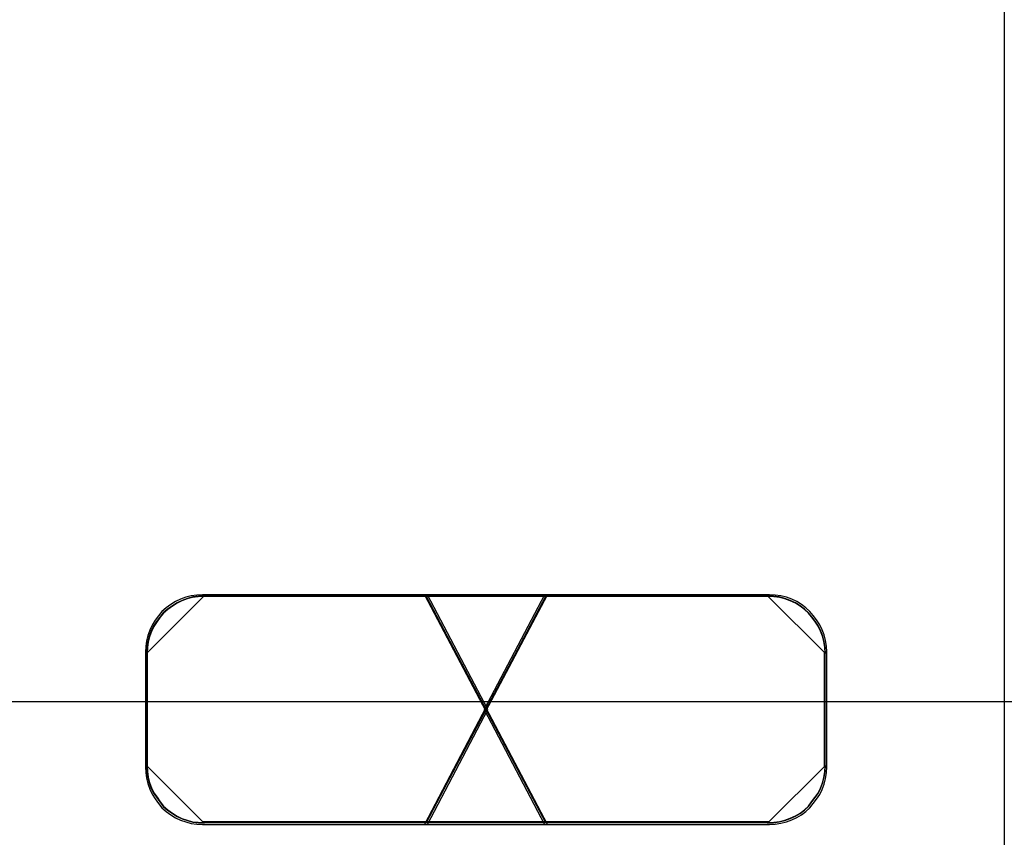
# Model space of a CAD drawing. Extents: x -631805 to -376315, y -40155 to 84873.
# Tile 82 of 256: x -618038 to -617863, y -31513 to -31368. Entities that reach past the tile are written whole.
import ezdxf

# ---------------------------------------------------------------- set-up
doc = ezdxf.new("R2010")
doc.units = 0
doc.header["$MEASUREMENT"] = 0
doc.layers.get('0').update_dxf_attribs({"color": 252})
doc.layers.add('30', color=7, linetype='Continuous')
doc.layers.add('45', color=8, linetype='Continuous')

# ---------------------------------------------------------------- blocks, each defined once
blk = doc.blocks.new('*U1011')
at = {"layer": '30', "color": 7}
blk.add_lwpolyline([(51.981526, -149.974543), (396.088727, -149.974543), (396.088727, -170.958374), (51.981526, -170.958374), (51.981526, -149.974543)], dxfattribs=at)
blk = doc.blocks.new('*A1018')
at = {"layer": '45', "color": 7}
blk.add_lwpolyline([(205.998799, -118.999294), (224.001988, -118.999294), (224.001988, -201.99453), (205.998799, -201.99453), (205.998799, -118.999294)], close=True, dxfattribs=at)
at = {"layer": '45', "color": 3}
for points in [[(213.758635, -173.135142), (214.826751, -171.091783), (213.758635, -169.054364), (209.757627, -169.054364), (209.657306, -169.060304), (209.556986, -169.072184), (209.462567, -169.095944), (209.368148, -169.131584), (209.27963, -169.173164), (209.197013, -169.226624), (209.114397, -169.286024), (209.037681, -169.351364), (208.978669, -169.428584), (208.919657, -169.505804), (208.860645, -169.594904), (208.819337, -169.684004), (208.78393, -169.779044), (208.760325, -169.874084), (208.748523, -169.975064), (208.742622, -170.070104), (208.742622, -172.113462), (208.748523, -172.214442), (208.760325, -172.315422), (208.78393, -172.410462), (208.819337, -172.505502), (208.860645, -172.594602), (208.919657, -172.677762), (208.978669, -172.760922), (209.037681, -172.838142), (209.114397, -172.903482), (209.197013, -172.962882), (209.27963, -173.016342), (209.368148, -173.057922), (209.462567, -173.087622), (209.556986, -173.117322), (209.657306, -173.129202), (209.757627, -173.135142), (213.758635, -173.135142)], [(213.758635, -173.135142), (214.826751, -171.091783), (213.758635, -169.054364), (209.757627, -169.054364), (209.657306, -169.060304), (209.556986, -169.072184), (209.462567, -169.095944), (209.368148, -169.131584), (209.27963, -169.173164), (209.197013, -169.226624), (209.114397, -169.286024), (209.037681, -169.351364), (208.978669, -169.428584), (208.919657, -169.505804), (208.860645, -169.594904), (208.819337, -169.684004), (208.78393, -169.779044), (208.760325, -169.874084), (208.748523, -169.975064), (208.742622, -170.070104), (208.742622, -172.113462), (208.748523, -172.214442), (208.760325, -172.315422), (208.78393, -172.410462), (208.819337, -172.505502), (208.860645, -172.594602), (208.919657, -172.677762), (208.978669, -172.760922), (209.037681, -172.838142), (209.114397, -172.903482), (209.197013, -172.962882), (209.27963, -173.016342), (209.368148, -173.057922), (209.462567, -173.087622), (209.556986, -173.117322), (209.657306, -173.129202), (209.757627, -173.135142), (213.758635, -173.135142)], [(213.758635, -173.135142), (214.826751, -171.091783), (213.758635, -169.054364), (209.757627, -169.054364), (209.657306, -169.060304), (209.556986, -169.072184), (209.462567, -169.095944), (209.368148, -169.131584), (209.27963, -169.173164), (209.197013, -169.226624), (209.114397, -169.286024), (209.037681, -169.351364), (208.978669, -169.428584), (208.919657, -169.505804), (208.860645, -169.594904), (208.819337, -169.684004), (208.78393, -169.779044), (208.760325, -169.874084), (208.748523, -169.975064), (208.742622, -170.070104), (208.742622, -172.113462), (208.748523, -172.214442), (208.760325, -172.315422), (208.78393, -172.410462), (208.819337, -172.505502), (208.860645, -172.594602), (208.919657, -172.677762), (208.978669, -172.760922), (209.037681, -172.838142), (209.114397, -172.903482), (209.197013, -172.962882), (209.27963, -173.016342), (209.368148, -173.057922), (209.462567, -173.087622), (209.556986, -173.117322), (209.657306, -173.129202), (209.757627, -173.135142), (213.758635, -173.135142)], [(213.758635, -169.054364), (209.757627, -169.054364), (209.657306, -169.060304), (209.556986, -169.072184), (209.462567, -169.095944), (209.368148, -169.131584), (209.27963, -169.173164), (209.197013, -169.226624), (209.114397, -169.286024), (209.037681, -169.351364), (208.978669, -169.428584), (208.919657, -169.505804), (208.860645, -169.594904), (208.819337, -169.684004), (208.78393, -169.779044), (208.760325, -169.874084), (208.748523, -169.975064), (208.742622, -170.070104), (208.742622, -172.113462), (208.748523, -172.214442), (208.760325, -172.315422), (208.78393, -172.410462), (208.819337, -172.505502), (208.860645, -172.594602), (208.919657, -172.677762), (208.978669, -172.760922), (209.037681, -172.838142), (209.114397, -172.903482), (209.197013, -172.962882), (209.27963, -173.016342), (209.368148, -173.057922), (209.462567, -173.087622), (209.556986, -173.117322), (209.657306, -173.129202), (209.757627, -173.135142), (213.758635, -173.135142), (214.826751, -171.091783), (213.758635, -169.054364)], [(214.826751, -171.091783), (213.758635, -169.054364), (209.757627, -169.054364), (209.657306, -169.060304), (209.556986, -169.072184), (209.462567, -169.095944), (209.368148, -169.131584), (209.27963, -169.173164), (209.197013, -169.226624), (209.114397, -169.286024), (209.037681, -169.351364), (208.978669, -169.428584), (208.919657, -169.505804), (208.860645, -169.594904), (208.819337, -169.684004), (208.78393, -169.779044), (208.760325, -169.874084), (208.748523, -169.975064), (208.742622, -170.070104), (208.742622, -172.113462), (208.748523, -172.214442), (208.760325, -172.315422), (208.78393, -172.410462), (208.819337, -172.505502), (208.860645, -172.594602), (208.919657, -172.677762), (208.978669, -172.760922), (209.037681, -172.838142), (209.114397, -172.903482), (209.197013, -172.962882), (209.27963, -173.016342), (209.368148, -173.057922), (209.462567, -173.087622), (209.556986, -173.117322), (209.657306, -173.129202), (209.757627, -173.135142), (213.758635, -173.135142), (214.826751, -171.091783)], [(213.758635, -173.135142), (214.826751, -171.091783), (213.758635, -169.054364), (209.757627, -169.054364), (209.657306, -169.060304), (209.556986, -169.072184), (209.462567, -169.095944), (209.368148, -169.131584), (209.27963, -169.173164), (209.197013, -169.226624), (209.114397, -169.286024), (209.037681, -169.351364), (208.978669, -169.428584), (208.919657, -169.505804), (208.860645, -169.594904), (208.819337, -169.684004), (208.78393, -169.779044), (208.760325, -169.874084), (208.748523, -169.975064), (208.742622, -170.070104), (208.742622, -172.113462), (208.748523, -172.214442), (208.760325, -172.315422), (208.78393, -172.410462), (208.819337, -172.505502), (208.860645, -172.594602), (208.919657, -172.677762), (208.978669, -172.760922), (209.037681, -172.838142), (209.114397, -172.903482), (209.197013, -172.962882), (209.27963, -173.016342), (209.368148, -173.057922), (209.462567, -173.087622), (209.556986, -173.117322), (209.657306, -173.129202), (209.757627, -173.135142), (213.758635, -173.135142)], [(209.78713, -169.075549), (209.68599, -169.081511), (209.58485, -169.093436), (209.489659, -169.117284), (209.394468, -169.153058), (209.305227, -169.194793), (209.221935, -169.248452), (209.138643, -169.308074), (209.061301, -169.373658), (209.001807, -169.451166), (208.942312, -169.528675), (208.882818, -169.618107), (208.841172, -169.70754), (208.805476, -169.802935), (208.781678, -169.89833), (208.769779, -169.999687), (208.76383, -170.095082), (209.78713, -169.075549)], [(213.737992, -173.103364), (214.794938, -171.091829), (213.737992, -169.086142), (209.778825, -169.086142), (209.679554, -169.091989), (209.580282, -169.103684), (209.486851, -169.127074), (209.393419, -169.162159), (209.305827, -169.203091), (209.224074, -169.255719), (209.142321, -169.314194), (209.066408, -169.378516), (209.008013, -169.454533), (208.949618, -169.530551), (208.891224, -169.618263), (208.850347, -169.705975), (208.81531, -169.799535), (208.791953, -169.893095), (208.780274, -169.992502), (208.774434, -170.086062), (208.774434, -172.097597), (208.780274, -172.197004), (208.791953, -172.296411), (208.81531, -172.389971), (208.850347, -172.483531), (208.891224, -172.571243), (208.949618, -172.653108), (209.008013, -172.734973), (209.066408, -172.81099), (209.142321, -172.875312), (209.224074, -172.933787), (209.305827, -172.986415), (209.393419, -173.027347), (209.486851, -173.056584), (209.580282, -173.085822), (209.679554, -173.097517), (209.778825, -173.103364), (213.737992, -173.103364)], [(213.737992, -173.103364), (214.794938, -171.091829), (213.737992, -169.086142), (209.778825, -169.086142), (209.679554, -169.091989), (209.580282, -169.103684), (209.486851, -169.127074), (209.393419, -169.162159), (209.305827, -169.203091), (209.224074, -169.255719), (209.142321, -169.314194), (209.066408, -169.378516), (209.008013, -169.454533), (208.949618, -169.530551), (208.891224, -169.618263), (208.850347, -169.705975), (208.81531, -169.799535), (208.791953, -169.893095), (208.780274, -169.992502), (208.774434, -170.086062), (208.774434, -172.097597), (208.780274, -172.197004), (208.791953, -172.296411), (208.81531, -172.389971), (208.850347, -172.483531), (208.891224, -172.571243), (208.949618, -172.653108), (209.008013, -172.734973), (209.066408, -172.81099), (209.142321, -172.875312), (209.224074, -172.933787), (209.305827, -172.986415), (209.393419, -173.027347), (209.486851, -173.056584), (209.580282, -173.085822), (209.679554, -173.097517), (209.778825, -173.103364), (213.737992, -173.103364)], [(213.737992, -173.103364), (214.794938, -171.091829), (213.737992, -169.086142), (209.778825, -169.086142), (209.679554, -169.091989), (209.580282, -169.103684), (209.486851, -169.127074), (209.393419, -169.162159), (209.305827, -169.203091), (209.224074, -169.255719), (209.142321, -169.314194), (209.066408, -169.378516), (209.008013, -169.454533), (208.949618, -169.530551), (208.891224, -169.618263), (208.850347, -169.705975), (208.81531, -169.799535), (208.791953, -169.893095), (208.780274, -169.992502), (208.774434, -170.086062), (208.774434, -172.097597), (208.780274, -172.197004), (208.791953, -172.296411), (208.81531, -172.389971), (208.850347, -172.483531), (208.891224, -172.571243), (208.949618, -172.653108), (209.008013, -172.734973), (209.066408, -172.81099), (209.142321, -172.875312), (209.224074, -172.933787), (209.305827, -172.986415), (209.393419, -173.027347), (209.486851, -173.056584), (209.580282, -173.085822), (209.679554, -173.097517), (209.778825, -173.103364), (213.737992, -173.103364)], [(213.737992, -169.086142), (209.778825, -169.086142), (209.679554, -169.091989), (209.580282, -169.103684), (209.486851, -169.127074), (209.393419, -169.162159), (209.305827, -169.203091), (209.224074, -169.255719), (209.142321, -169.314194), (209.066408, -169.378516), (209.008013, -169.454533), (208.949618, -169.530551), (208.891224, -169.618263), (208.850347, -169.705975), (208.81531, -169.799535), (208.791953, -169.893095), (208.780274, -169.992502), (208.774434, -170.086062), (208.774434, -172.097597), (208.780274, -172.197004), (208.791953, -172.296411), (208.81531, -172.389971), (208.850347, -172.483531), (208.891224, -172.571243), (208.949618, -172.653108), (209.008013, -172.734973), (209.066408, -172.81099), (209.142321, -172.875312), (209.224074, -172.933787), (209.305827, -172.986415), (209.393419, -173.027347), (209.486851, -173.056584), (209.580282, -173.085822), (209.679554, -173.097517), (209.778825, -173.103364), (213.737992, -173.103364), (214.794938, -171.091829), (213.737992, -169.086142)], [(214.794938, -171.091829), (213.737992, -169.086142), (209.778825, -169.086142), (209.679554, -169.091989), (209.580282, -169.103684), (209.486851, -169.127074), (209.393419, -169.162159), (209.305827, -169.203091), (209.224074, -169.255719), (209.142321, -169.314194), (209.066408, -169.378516), (209.008013, -169.454533), (208.949618, -169.530551), (208.891224, -169.618263), (208.850347, -169.705975), (208.81531, -169.799535), (208.791953, -169.893095), (208.780274, -169.992502), (208.774434, -170.086062), (208.774434, -172.097597), (208.780274, -172.197004), (208.791953, -172.296411), (208.81531, -172.389971), (208.850347, -172.483531), (208.891224, -172.571243), (208.949618, -172.653108), (209.008013, -172.734973), (209.066408, -172.81099), (209.142321, -172.875312), (209.224074, -172.933787), (209.305827, -172.986415), (209.393419, -173.027347), (209.486851, -173.056584), (209.580282, -173.085822), (209.679554, -173.097517), (209.778825, -173.103364), (213.737992, -173.103364), (214.794938, -171.091829)], [(213.737992, -173.103364), (214.794938, -171.091829), (213.737992, -169.086142), (209.778825, -169.086142), (209.679554, -169.091989), (209.580282, -169.103684), (209.486851, -169.127074), (209.393419, -169.162159), (209.305827, -169.203091), (209.224074, -169.255719), (209.142321, -169.314194), (209.066408, -169.378516), (209.008013, -169.454533), (208.949618, -169.530551), (208.891224, -169.618263), (208.850347, -169.705975), (208.81531, -169.799535), (208.791953, -169.893095), (208.780274, -169.992502), (208.774434, -170.086062), (208.774434, -172.097597), (208.780274, -172.197004), (208.791953, -172.296411), (208.81531, -172.389971), (208.850347, -172.483531), (208.891224, -172.571243), (208.949618, -172.653108), (209.008013, -172.734973), (209.066408, -172.81099), (209.142321, -172.875312), (209.224074, -172.933787), (209.305827, -172.986415), (209.393419, -173.027347), (209.486851, -173.056584), (209.580282, -173.085822), (209.679554, -173.097517), (209.778825, -173.103364), (213.737992, -173.103364)], [(219.818653, -169.075549), (209.768573, -169.075549), (219.818653, -169.075549)], [(213.702711, -169.054364), (214.793251, -171.122558), (215.889816, -169.054364), (213.702711, -169.054364)], [(215.889816, -169.054364), (213.702711, -169.054364), (214.793251, -171.122558), (215.889816, -169.054364)], [(214.793251, -171.122558), (215.889816, -169.054364), (213.702711, -169.054364), (214.793251, -171.122558)], [(215.889816, -169.054364), (213.702711, -169.054364), (214.793251, -171.122558), (215.889816, -169.054364)], [(215.889816, -169.054364), (213.702711, -169.054364), (214.793251, -171.122558), (215.889816, -169.054364)], [(215.889816, -169.054364), (213.702711, -169.054364), (214.793251, -171.122558), (215.889816, -169.054364)], [(215.889816, -169.054364), (213.702711, -169.054364), (214.793251, -171.122558), (215.889816, -169.054364)], [(213.72657, -169.075549), (215.865957, -173.111309), (213.72657, -169.075549)], [(215.865957, -169.075549), (213.72657, -173.111309), (215.865957, -169.075549)], [(213.734524, -169.086142), (214.793339, -171.090781), (215.858004, -169.086142), (213.734524, -169.086142)], [(215.858004, -169.086142), (213.734524, -169.086142), (214.793339, -171.090781), (215.858004, -169.086142)], [(214.793339, -171.090781), (215.858004, -169.086142), (213.734524, -169.086142), (214.793339, -171.090781)], [(215.858004, -169.086142), (213.734524, -169.086142), (214.793339, -171.090781), (215.858004, -169.086142)], [(215.858004, -169.086142), (213.734524, -169.086142), (214.793339, -171.090781), (215.858004, -169.086142)], [(215.858004, -169.086142), (213.734524, -169.086142), (214.793339, -171.090781), (215.858004, -169.086142)], [(215.858004, -169.086142), (213.734524, -169.086142), (214.793339, -171.090781), (215.858004, -169.086142)], [(214.760475, -171.091783), (215.834854, -173.135142), (219.831307, -173.135142), (219.931661, -173.129202), (220.032015, -173.111382), (220.132369, -173.087622), (220.22682, -173.051982), (220.321271, -173.010402), (220.403915, -172.962882), (220.480656, -172.903482), (220.551495, -172.838142), (220.610526, -172.760922), (220.669558, -172.683702), (220.72859, -172.600542), (220.769912, -172.511442), (220.805331, -172.416402), (220.828944, -172.321362), (220.846654, -172.220382), (220.852557, -172.113462), (220.852557, -170.070104), (220.846654, -169.969124), (220.828944, -169.868144), (220.805331, -169.767164), (220.769912, -169.678064), (220.72859, -169.588964), (220.669558, -169.499864), (220.610526, -169.422644), (220.551495, -169.351364), (220.480656, -169.286024), (220.403915, -169.226624), (220.321271, -169.173164), (220.22682, -169.131584), (220.132369, -169.095944), (220.032015, -169.072184), (219.931661, -169.060304), (219.831307, -169.054364), (215.834854, -169.054364), (214.760475, -171.091783)], [(219.831307, -169.054364), (215.834854, -169.054364), (214.760475, -171.091783), (215.834854, -173.135142), (219.831307, -173.135142), (219.931661, -173.129202), (220.032015, -173.111382), (220.132369, -173.087622), (220.22682, -173.051982), (220.321271, -173.010402), (220.403915, -172.962882), (220.480656, -172.903482), (220.551495, -172.838142), (220.610526, -172.760922), (220.669558, -172.683702), (220.72859, -172.600542), (220.769912, -172.511442), (220.805331, -172.416402), (220.828944, -172.321362), (220.846654, -172.220382), (220.852557, -172.113462), (220.852557, -170.070104), (220.846654, -169.969124), (220.828944, -169.868144), (220.805331, -169.767164), (220.769912, -169.678064), (220.72859, -169.588964), (220.669558, -169.499864), (220.610526, -169.422644), (220.551495, -169.351364), (220.480656, -169.286024), (220.403915, -169.226624), (220.321271, -169.173164), (220.22682, -169.131584), (220.132369, -169.095944), (220.032015, -169.072184), (219.931661, -169.060304), (219.831307, -169.054364)], [(214.760475, -171.091783), (215.834854, -173.135142), (219.831307, -173.135142), (219.931661, -173.129202), (220.032015, -173.111382), (220.132369, -173.087622), (220.22682, -173.051982), (220.321271, -173.010402), (220.403915, -172.962882), (220.480656, -172.903482), (220.551495, -172.838142), (220.610526, -172.760922), (220.669558, -172.683702), (220.72859, -172.600542), (220.769912, -172.511442), (220.805331, -172.416402), (220.828944, -172.321362), (220.846654, -172.220382), (220.852557, -172.113462), (220.852557, -170.070104), (220.846654, -169.969124), (220.828944, -169.868144), (220.805331, -169.767164), (220.769912, -169.678064), (220.72859, -169.588964), (220.669558, -169.499864), (220.610526, -169.422644), (220.551495, -169.351364), (220.480656, -169.286024), (220.403915, -169.226624), (220.321271, -169.173164), (220.22682, -169.131584), (220.132369, -169.095944), (220.032015, -169.072184), (219.931661, -169.060304), (219.831307, -169.054364), (215.834854, -169.054364), (214.760475, -171.091783)], [(215.834854, -169.054364), (214.760475, -171.091783), (215.834854, -173.135142), (219.831307, -173.135142), (219.931661, -173.129202), (220.032015, -173.111382), (220.132369, -173.087622), (220.22682, -173.051982), (220.321271, -173.010402), (220.403915, -172.962882), (220.480656, -172.903482), (220.551495, -172.838142), (220.610526, -172.760922), (220.669558, -172.683702), (220.72859, -172.600542), (220.769912, -172.511442), (220.805331, -172.416402), (220.828944, -172.321362), (220.846654, -172.220382), (220.852557, -172.113462), (220.852557, -170.070104), (220.846654, -169.969124), (220.828944, -169.868144), (220.805331, -169.767164), (220.769912, -169.678064), (220.72859, -169.588964), (220.669558, -169.499864), (220.610526, -169.422644), (220.551495, -169.351364), (220.480656, -169.286024), (220.403915, -169.226624), (220.321271, -169.173164), (220.22682, -169.131584), (220.132369, -169.095944), (220.032015, -169.072184), (219.931661, -169.060304), (219.831307, -169.054364), (215.834854, -169.054364)], [(215.834854, -169.054364), (214.760475, -171.091783), (215.834854, -173.135142), (219.831307, -173.135142), (219.931661, -173.129202), (220.032015, -173.111382), (220.132369, -173.087622), (220.22682, -173.051982), (220.321271, -173.010402), (220.403915, -172.962882), (220.480656, -172.903482), (220.551495, -172.838142), (220.610526, -172.760922), (220.669558, -172.683702), (220.72859, -172.600542), (220.769912, -172.511442), (220.805331, -172.416402), (220.828944, -172.321362), (220.846654, -172.220382), (220.852557, -172.113462), (220.852557, -170.070104), (220.846654, -169.969124), (220.828944, -169.868144), (220.805331, -169.767164), (220.769912, -169.678064), (220.72859, -169.588964), (220.669558, -169.499864), (220.610526, -169.422644), (220.551495, -169.351364), (220.480656, -169.286024), (220.403915, -169.226624), (220.321271, -169.173164), (220.22682, -169.131584), (220.132369, -169.095944), (220.032015, -169.072184), (219.931661, -169.060304), (219.831307, -169.054364), (215.834854, -169.054364)], [(219.831307, -173.135142), (219.931661, -173.129202), (220.032015, -173.111382), (220.132369, -173.087622), (220.22682, -173.051982), (220.321271, -173.010402), (220.403915, -172.962882), (220.480656, -172.903482), (220.551495, -172.838142), (220.610526, -172.760922), (220.669558, -172.683702), (220.72859, -172.600542), (220.769912, -172.511442), (220.805331, -172.416402), (220.828944, -172.321362), (220.846654, -172.220382), (220.852557, -172.113462), (220.852557, -170.070104), (220.846654, -169.969124), (220.828944, -169.868144), (220.805331, -169.767164), (220.769912, -169.678064), (220.72859, -169.588964), (220.669558, -169.499864), (220.610526, -169.422644), (220.551495, -169.351364), (220.480656, -169.286024), (220.403915, -169.226624), (220.321271, -169.173164), (220.22682, -169.131584), (220.132369, -169.095944), (220.032015, -169.072184), (219.931661, -169.060304), (219.831307, -169.054364), (215.834854, -169.054364), (214.760475, -171.091783), (215.834854, -173.135142), (219.831307, -173.135142)], [(214.792287, -171.091829), (215.855445, -173.103364), (219.81016, -173.103364), (219.909466, -173.097517), (220.008772, -173.079974), (220.108078, -173.056584), (220.201542, -173.021499), (220.295007, -172.980567), (220.376788, -172.933787), (220.452728, -172.875312), (220.522826, -172.81099), (220.581242, -172.734973), (220.639657, -172.658955), (220.698072, -172.577091), (220.738963, -172.489378), (220.774012, -172.395819), (220.797378, -172.302259), (220.814903, -172.202852), (220.820744, -172.097597), (220.820744, -170.086062), (220.814903, -169.986655), (220.797378, -169.887247), (220.774012, -169.78784), (220.738963, -169.700128), (220.698072, -169.612415), (220.639657, -169.524703), (220.581242, -169.448686), (220.522826, -169.378516), (220.452728, -169.314194), (220.376788, -169.255719), (220.295007, -169.203091), (220.201542, -169.162159), (220.108078, -169.127074), (220.008772, -169.103684), (219.909466, -169.091989), (219.81016, -169.086142), (215.855445, -169.086142), (214.792287, -171.091829)], [(219.81016, -169.086142), (215.855445, -169.086142), (214.792287, -171.091829), (215.855445, -173.103364), (219.81016, -173.103364), (219.909466, -173.097517), (220.008772, -173.079974), (220.108078, -173.056584), (220.201542, -173.021499), (220.295007, -172.980567), (220.376788, -172.933787), (220.452728, -172.875312), (220.522826, -172.81099), (220.581242, -172.734973), (220.639657, -172.658955), (220.698072, -172.577091), (220.738963, -172.489378), (220.774012, -172.395819), (220.797378, -172.302259), (220.814903, -172.202852), (220.820744, -172.097597), (220.820744, -170.086062), (220.814903, -169.986655), (220.797378, -169.887247), (220.774012, -169.78784), (220.738963, -169.700128), (220.698072, -169.612415), (220.639657, -169.524703), (220.581242, -169.448686), (220.522826, -169.378516), (220.452728, -169.314194), (220.376788, -169.255719), (220.295007, -169.203091), (220.201542, -169.162159), (220.108078, -169.127074), (220.008772, -169.103684), (219.909466, -169.091989), (219.81016, -169.086142)], [(214.792287, -171.091829), (215.855445, -173.103364), (219.81016, -173.103364), (219.909466, -173.097517), (220.008772, -173.079974), (220.108078, -173.056584), (220.201542, -173.021499), (220.295007, -172.980567), (220.376788, -172.933787), (220.452728, -172.875312), (220.522826, -172.81099), (220.581242, -172.734973), (220.639657, -172.658955), (220.698072, -172.577091), (220.738963, -172.489378), (220.774012, -172.395819), (220.797378, -172.302259), (220.814903, -172.202852), (220.820744, -172.097597), (220.820744, -170.086062), (220.814903, -169.986655), (220.797378, -169.887247), (220.774012, -169.78784), (220.738963, -169.700128), (220.698072, -169.612415), (220.639657, -169.524703), (220.581242, -169.448686), (220.522826, -169.378516), (220.452728, -169.314194), (220.376788, -169.255719), (220.295007, -169.203091), (220.201542, -169.162159), (220.108078, -169.127074), (220.008772, -169.103684), (219.909466, -169.091989), (219.81016, -169.086142), (215.855445, -169.086142), (214.792287, -171.091829)], [(215.855445, -169.086142), (214.792287, -171.091829), (215.855445, -173.103364), (219.81016, -173.103364), (219.909466, -173.097517), (220.008772, -173.079974), (220.108078, -173.056584), (220.201542, -173.021499), (220.295007, -172.980567), (220.376788, -172.933787), (220.452728, -172.875312), (220.522826, -172.81099), (220.581242, -172.734973), (220.639657, -172.658955), (220.698072, -172.577091), (220.738963, -172.489378), (220.774012, -172.395819), (220.797378, -172.302259), (220.814903, -172.202852), (220.820744, -172.097597), (220.820744, -170.086062), (220.814903, -169.986655), (220.797378, -169.887247), (220.774012, -169.78784), (220.738963, -169.700128), (220.698072, -169.612415), (220.639657, -169.524703), (220.581242, -169.448686), (220.522826, -169.378516), (220.452728, -169.314194), (220.376788, -169.255719), (220.295007, -169.203091), (220.201542, -169.162159), (220.108078, -169.127074), (220.008772, -169.103684), (219.909466, -169.091989), (219.81016, -169.086142), (215.855445, -169.086142)], [(215.855445, -169.086142), (214.792287, -171.091829), (215.855445, -173.103364), (219.81016, -173.103364), (219.909466, -173.097517), (220.008772, -173.079974), (220.108078, -173.056584), (220.201542, -173.021499), (220.295007, -172.980567), (220.376788, -172.933787), (220.452728, -172.875312), (220.522826, -172.81099), (220.581242, -172.734973), (220.639657, -172.658955), (220.698072, -172.577091), (220.738963, -172.489378), (220.774012, -172.395819), (220.797378, -172.302259), (220.814903, -172.202852), (220.820744, -172.097597), (220.820744, -170.086062), (220.814903, -169.986655), (220.797378, -169.887247), (220.774012, -169.78784), (220.738963, -169.700128), (220.698072, -169.612415), (220.639657, -169.524703), (220.581242, -169.448686), (220.522826, -169.378516), (220.452728, -169.314194), (220.376788, -169.255719), (220.295007, -169.203091), (220.201542, -169.162159), (220.108078, -169.127074), (220.008772, -169.103684), (219.909466, -169.091989), (219.81016, -169.086142), (215.855445, -169.086142)], [(219.81016, -173.103364), (219.909466, -173.097517), (220.008772, -173.079974), (220.108078, -173.056584), (220.201542, -173.021499), (220.295007, -172.980567), (220.376788, -172.933787), (220.452728, -172.875312), (220.522826, -172.81099), (220.581242, -172.734973), (220.639657, -172.658955), (220.698072, -172.577091), (220.738963, -172.489378), (220.774012, -172.395819), (220.797378, -172.302259), (220.814903, -172.202852), (220.820744, -172.097597), (220.820744, -170.086062), (220.814903, -169.986655), (220.797378, -169.887247), (220.774012, -169.78784), (220.738963, -169.700128), (220.698072, -169.612415), (220.639657, -169.524703), (220.581242, -169.448686), (220.522826, -169.378516), (220.452728, -169.314194), (220.376788, -169.255719), (220.295007, -169.203091), (220.201542, -169.162159), (220.108078, -169.127074), (220.008772, -169.103684), (219.909466, -169.091989), (219.81016, -169.086142), (215.855445, -169.086142), (214.792287, -171.091829), (215.855445, -173.103364), (219.81016, -173.103364)], [(220.828697, -170.095082), (220.822752, -169.993725), (220.804915, -169.892368), (220.781132, -169.791011), (220.745458, -169.701578), (220.703838, -169.612145), (220.644381, -169.522713), (220.584925, -169.445204), (220.525468, -169.373658), (220.45412, -169.308074), (220.376826, -169.248452), (220.293587, -169.194793), (220.198456, -169.153058), (220.103325, -169.117284), (220.002248, -169.093436), (219.901172, -169.081511), (219.800095, -169.075549), (220.828697, -170.095082)], [(208.76383, -170.076545), (208.76383, -172.105017), (208.76383, -170.076545)], [(220.81014, -172.105017), (220.81014, -170.076545), (220.81014, -172.105017)], [(215.889816, -173.135142), (214.793251, -171.056355), (213.702711, -173.135142), (215.889816, -173.135142)], [(215.889816, -173.135142), (214.793251, -171.056355), (213.702711, -173.135142), (215.889816, -173.135142)], [(215.889816, -173.135142), (214.793251, -171.056355), (213.702711, -173.135142), (215.889816, -173.135142)], [(215.889816, -173.135142), (214.793251, -171.056355), (213.702711, -173.135142), (215.889816, -173.135142)], [(215.889816, -173.135142), (214.793251, -171.056355), (213.702711, -173.135142), (215.889816, -173.135142)], [(215.889816, -173.135142), (214.793251, -171.056355), (213.702711, -173.135142), (215.889816, -173.135142)], [(215.889816, -173.135142), (214.793251, -171.056355), (213.702711, -173.135142), (215.889816, -173.135142)], [(215.858004, -173.103364), (214.793339, -171.088133), (213.734524, -173.103364), (215.858004, -173.103364)], [(215.858004, -173.103364), (214.793339, -171.088133), (213.734524, -173.103364), (215.858004, -173.103364)], [(215.858004, -173.103364), (214.793339, -171.088133), (213.734524, -173.103364), (215.858004, -173.103364)], [(215.858004, -173.103364), (214.793339, -171.088133), (213.734524, -173.103364), (215.858004, -173.103364)], [(215.858004, -173.103364), (214.793339, -171.088133), (213.734524, -173.103364), (215.858004, -173.103364)], [(215.858004, -173.103364), (214.793339, -171.088133), (213.734524, -173.103364), (215.858004, -173.103364)], [(215.858004, -173.103364), (214.793339, -171.088133), (213.734524, -173.103364), (215.858004, -173.103364)], [(208.76383, -172.08648), (208.769779, -172.187771), (208.781678, -172.289062), (208.805476, -172.384395), (208.841172, -172.479728), (208.882818, -172.569103), (208.942312, -172.652519), (209.001807, -172.735935), (209.061301, -172.813393), (209.138643, -172.878935), (209.221935, -172.938518), (209.305227, -172.992143), (209.394468, -173.033851), (209.489659, -173.063642), (209.58485, -173.093434), (209.68599, -173.10535), (209.78713, -173.111309), (208.76383, -172.08648)], [(219.800095, -173.111309), (219.901172, -173.10535), (220.002248, -173.087475), (220.103325, -173.063642), (220.198456, -173.027892), (220.293587, -172.986184), (220.376826, -172.938518), (220.45412, -172.878935), (220.525468, -172.813393), (220.584925, -172.735935), (220.644381, -172.658477), (220.703838, -172.575061), (220.745458, -172.485687), (220.781132, -172.390354), (220.804915, -172.295021), (220.822752, -172.19373), (220.828697, -172.08648), (219.800095, -173.111309)], [(219.818653, -173.090124), (209.768573, -173.090124), (219.818653, -173.090124)]]:
    blk.add_lwpolyline(points, close=True, dxfattribs=at)

msp = doc.modelspace()

# ---------------------------------------------------------------- block references
at = {"xscale": 10, "yscale": 10, "zscale": 10}
for name in ['*U1011', '*A1018']:
    msp.add_blockref(name, (-620103.09, -29779.66), dxfattribs=at)

doc.saveas('drawing.dxf')
